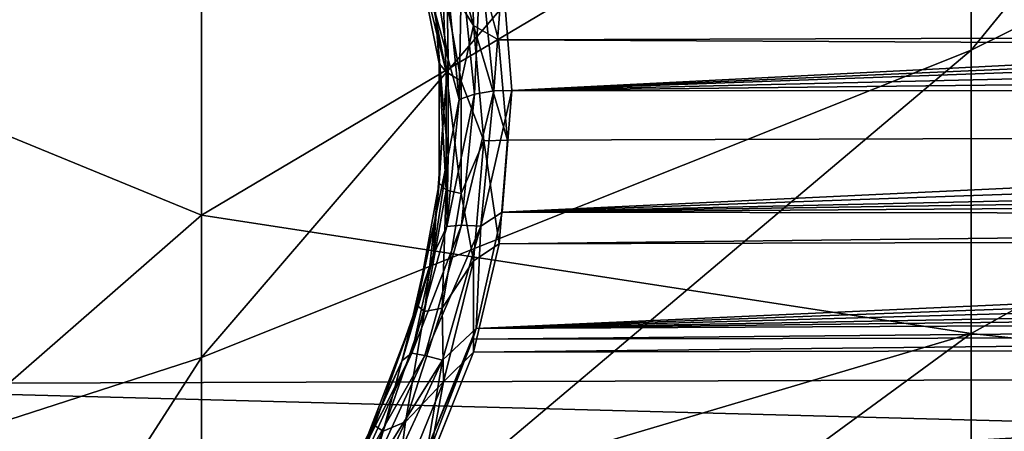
# Model space of a CAD drawing. Header units: metres. Extents: x -147 to 182, y -23 to 81.
# Tile 180 of 212: x 140.09 to 143.11, y -8.25 to -6.98. Entities that reach past the tile are written whole.
import ezdxf

# ---------------------------------------------------------------- set-up
doc = ezdxf.new("R2010")
doc.units = ezdxf.units.M
doc.layers.add('solid_ORA153_SW0001', color=7, linetype='CONTINUOUS')

msp = doc.modelspace()

# ---------------------------------------------------------------- linework, layer by layer
at = {"layer": 'solid_ORA153_SW0001'}
for points in [[(143.011002, -7.077492, 15.177731), (145.129608, -6.026044, 12.922894), (145.129608, -4.485042, 13.535095)], [(143.011002, -5.26761, 15.89675), (143.011002, -7.077492, 15.177731), (145.129608, -4.485042, 13.535095)], [(143.011002, -5.26761, 15.89675), (140.647751, -6.044859, 17.991608), (140.647751, -8.021272, 17.201672)], [(143.011002, -5.26761, 15.89675), (140.647751, -8.021272, 17.201672), (143.011002, -7.077492, 15.177731)], [(140.647751, -6.044859, 17.991608), (139.022964, -8.546544, 18.328123), (140.647751, -8.021272, 17.201672)], [(140.647751, -6.044859, 17.991608), (139.022964, -6.440707, 19.16979), (139.022964, -8.546544, 18.328123)], [(143.011002, -8.791663, 14.253457), (145.129608, -6.026044, 12.922894), (143.011002, -7.077492, 15.177731)], [(143.011002, -8.791663, 14.253457), (145.129608, -7.485555, 12.135933), (145.129608, -6.026044, 12.922894)], [(143.011002, -6.183012, -15.563572), (140.647751, -7.584221, -17.39879), (140.647751, -6.491523, -17.835314)], [(143.011002, -7.948025, -14.740533), (140.647751, -7.584221, -17.39879), (143.011002, -6.183012, -15.563572)], [(143.011002, -7.948025, -14.740533), (143.011002, -6.183012, -15.563572), (145.129608, -6.767249, -12.550647)], [(138.872162, -6.423265, 21.45521), (150.584579, -6.438641, 19.725794), (150.584579, -7.617704, 19.301125)], [(138.872162, -8.87063, 20.564442), (138.872162, -6.423265, 21.45521), (150.584579, -7.617704, 19.301125)], [(140.647751, -7.584221, -17.39879), (139.022964, -6.916621, -19.00326), (140.647751, -6.491523, -17.835314)], [(141.390152, -6.673111, -20.547333), (141.482925, -7.001922, -20.362154), (141.386383, -6.848127, -20.402767)], [(141.390152, -6.673111, -20.547333), (141.477814, -6.744013, -20.513739), (141.482925, -7.001922, -20.362154)], [(138.901733, -6.818697, 21.964167), (180.235626, -7.967237, 21.189184), (180.235626, -6.702645, 21.622511)], [(181.046341, -6.924853, -20.031315), (141.559479, -7.045509, -20.353832), (141.477814, -6.744013, -20.513739)], [(141.482925, -7.001922, -20.362154), (141.477814, -6.744013, -20.513739), (141.559479, -7.045509, -20.353832)], [(143.011002, -7.948025, -14.740533), (145.129608, -6.767249, -12.550647), (145.129608, -8.178533, -11.680155)], [(141.309143, -6.774971, -20.300638), (141.37738, -7.118663, -20.126488), (141.366089, -6.966071, -20.116104)], [(141.398697, -7.144466, -20.191725), (141.37738, -7.118663, -20.126488), (141.309143, -6.774971, -20.300638)], [(141.332504, -6.803434, -20.364035), (141.398697, -7.144466, -20.191725), (141.309143, -6.774971, -20.300638)], [(141.386383, -6.848127, -20.402767), (141.398697, -7.144466, -20.191725), (141.332504, -6.803434, -20.364035)], [(141.504593, -6.802676, -19.95928), (141.446091, -6.825892, -19.982813), (141.485397, -7.21236, -19.816557)], [(141.545456, -7.202039, -19.788229), (141.504593, -6.802676, -19.95928), (141.485397, -7.21236, -19.816557)], [(141.545456, -7.202039, -19.788229), (141.57164, -6.841069, -19.929729), (141.504593, -6.802676, -19.95928)], [(138.901733, -6.818697, 21.964167), (138.901733, -8.104077, 21.523085), (180.235626, -7.967237, 21.189184)], [(141.405258, -7.105627, -19.975574), (141.359818, -6.819197, -20.111469), (141.366089, -6.966071, -20.116104)], [(141.401108, -6.854847, -20.023487), (141.359818, -6.819197, -20.111469), (141.405258, -7.105627, -19.975574)], [(141.446091, -6.825892, -19.982813), (141.401108, -6.854847, -20.023487), (141.438721, -7.228902, -19.86198)], [(141.485397, -7.21236, -19.816557), (141.446091, -6.825892, -19.982813), (141.438721, -7.228902, -19.86198)], [(149.253571, -6.812906, -19.794893), (141.57164, -6.841069, -19.929729), (141.600388, -7.201683, -19.779072)], [(149.303101, -6.869104, -19.768436), (149.253571, -6.812906, -19.794893), (141.600388, -7.201683, -19.779072)], [(141.386383, -6.848127, -20.402767), (141.444611, -7.173175, -20.242186), (141.398697, -7.144466, -20.191725)], [(141.482925, -7.001922, -20.362154), (141.444611, -7.173175, -20.242186), (141.386383, -6.848127, -20.402767)], [(141.438721, -7.228902, -19.86198), (141.401108, -6.854847, -20.023487), (141.405258, -7.105627, -19.975574)], [(141.545456, -7.202039, -19.788229), (141.600388, -7.201683, -19.779072), (141.57164, -6.841069, -19.929729)], [(149.341415, -6.922429, -19.744383), (149.303101, -6.869104, -19.768436), (141.600388, -7.201683, -19.779072)], [(139.022964, -9.000821, -18.109356), (139.022964, -6.916621, -19.00326), (140.647751, -7.584221, -17.39879)], [(149.390854, -7.021483, -19.702341), (149.341415, -6.922429, -19.744383), (141.600388, -7.201683, -19.779072)], [(181.046341, -6.924853, -20.031315), (181.04689, -7.242507, -19.898878), (141.559479, -7.045509, -20.353832)], [(141.405258, -7.105627, -19.975574), (141.366089, -6.966071, -20.116104), (141.391708, -7.268072, -19.988188)], [(141.37738, -7.118663, -20.126488), (141.391708, -7.268072, -19.988188), (141.366089, -6.966071, -20.116104)], [(141.482925, -7.001922, -20.362154), (141.51474, -7.355946, -20.210579), (141.444611, -7.173175, -20.242186)], [(141.482925, -7.001922, -20.362154), (141.559479, -7.045509, -20.353832), (141.586624, -7.353575, -20.224945)], [(141.482925, -7.001922, -20.362154), (141.586624, -7.353575, -20.224945), (141.51474, -7.355946, -20.210579)], [(181.04689, -7.242507, -19.898878), (141.586624, -7.353575, -20.224945), (141.559479, -7.045509, -20.353832)], [(149.412064, -7.113651, -19.666212), (149.390854, -7.021483, -19.702341), (141.600388, -7.201683, -19.779072)], [(143.011002, -7.077492, 15.177731), (140.647751, -8.021272, 17.201672), (140.647751, -9.071765, 16.671574)], [(143.011002, -8.791663, 14.253457), (143.011002, -7.077492, 15.177731), (140.647751, -9.071765, 16.671574)], [(141.404968, -7.400558, -19.868464), (141.405258, -7.105627, -19.975574), (141.391708, -7.268072, -19.988188)], [(141.438721, -7.228902, -19.86198), (141.405258, -7.105627, -19.975574), (141.404968, -7.400558, -19.868464)], [(141.37738, -7.118663, -20.126488), (141.377182, -7.485688, -19.993042), (141.391708, -7.268072, -19.988188)], [(141.398499, -7.507836, -20.059601), (141.377182, -7.485688, -19.993042), (141.37738, -7.118663, -20.126488)], [(141.398697, -7.144466, -20.191725), (141.398499, -7.507836, -20.059601), (141.37738, -7.118663, -20.126488)], [(149.410568, -7.204393, -19.633369), (149.412064, -7.113651, -19.666212), (141.600388, -7.201683, -19.779072)], [(141.444519, -7.517222, -20.117022), (141.398499, -7.507836, -20.059601), (141.398697, -7.144466, -20.191725)], [(141.444611, -7.173175, -20.242186), (141.444519, -7.517222, -20.117022), (141.398697, -7.144466, -20.191725)], [(141.51474, -7.355946, -20.210579), (141.444519, -7.517222, -20.117022), (141.444611, -7.173175, -20.242186)], [(141.485397, -7.21236, -19.816557), (141.438721, -7.228902, -19.86198), (141.40126, -7.619217, -19.745171)], [(141.446243, -7.615239, -19.695398), (141.485397, -7.21236, -19.816557), (141.40126, -7.619217, -19.745171)], [(141.545456, -7.202039, -19.788229), (141.485397, -7.21236, -19.816557), (141.446243, -7.615239, -19.695398)], [(141.504745, -7.617882, -19.662447), (141.545456, -7.202039, -19.788229), (141.446243, -7.615239, -19.695398)], [(141.504745, -7.617882, -19.662447), (141.570923, -7.575102, -19.663092), (141.600388, -7.201683, -19.779072)], [(141.504745, -7.617882, -19.662447), (141.600388, -7.201683, -19.779072), (141.545456, -7.202039, -19.788229)], [(149.410568, -7.204393, -19.633369), (141.600388, -7.201683, -19.779072), (141.570923, -7.575102, -19.663092)], [(149.386002, -7.298859, -19.601971), (149.410568, -7.204393, -19.633369), (141.570923, -7.575102, -19.663092)], [(141.40126, -7.619217, -19.745171), (141.438721, -7.228902, -19.86198), (141.404968, -7.400558, -19.868464)], [(181.04689, -7.242507, -19.898878), (141.561783, -7.671895, -20.124443), (141.586624, -7.353575, -20.224945)], [(181.04689, -7.242507, -19.898878), (181.046341, -7.570966, -19.796133), (141.561783, -7.671895, -20.124443)], [(141.404968, -7.400558, -19.868464), (141.391708, -7.268072, -19.988188), (141.368103, -7.581121, -19.89081)], [(141.377182, -7.485688, -19.993042), (141.368103, -7.581121, -19.89081), (141.391708, -7.268072, -19.988188)], [(149.332306, -7.403044, -19.570559), (149.386002, -7.298859, -19.601971), (141.570923, -7.575102, -19.663092)], [(141.51474, -7.355946, -20.210579), (141.482971, -7.724654, -20.099079), (141.444519, -7.517222, -20.117022)], [(141.51474, -7.355946, -20.210579), (141.561783, -7.671895, -20.124443), (141.482971, -7.724654, -20.099079)], [(141.51474, -7.355946, -20.210579), (141.586624, -7.353575, -20.224945), (141.561783, -7.671895, -20.124443)], [(141.358963, -7.707474, -19.788736), (141.404968, -7.400558, -19.868464), (141.368103, -7.581121, -19.89081)], [(141.40126, -7.619217, -19.745171), (141.404968, -7.400558, -19.868464), (141.358963, -7.707474, -19.788736)], [(149.291107, -7.460498, -19.554646), (149.332306, -7.403044, -19.570559), (141.570923, -7.575102, -19.663092)], [(149.238373, -7.521516, -19.538826), (149.291107, -7.460498, -19.554646), (141.570923, -7.575102, -19.663092)], [(141.377182, -7.485688, -19.993042), (141.308578, -7.860988, -19.905764), (141.368103, -7.581121, -19.89081)], [(141.331955, -7.879927, -19.972616), (141.308578, -7.860988, -19.905764), (141.377182, -7.485688, -19.993042)], [(141.398499, -7.507836, -20.059601), (141.331955, -7.879927, -19.972616), (141.377182, -7.485688, -19.993042)], [(143.011002, -10.386943, 13.136431), (145.129608, -8.843836, 11.184855), (145.129608, -7.485555, 12.135933)], [(143.011002, -8.791663, 14.253457), (143.011002, -10.386943, 13.136431), (145.129608, -7.485555, 12.135933)], [(141.386139, -7.869518, -20.031183), (141.331955, -7.879927, -19.972616), (141.398499, -7.507836, -20.059601)], [(141.444519, -7.517222, -20.117022), (141.386139, -7.869518, -20.031183), (141.398499, -7.507836, -20.059601)], [(141.482971, -7.724654, -20.099079), (141.386139, -7.869518, -20.031183), (141.444519, -7.517222, -20.117022)], [(149.173157, -7.585717, -19.523367), (149.238373, -7.521516, -19.538826), (141.570923, -7.575102, -19.663092)], [(139.022964, -9.000821, -18.109356), (140.647751, -7.584221, -17.39879), (140.647751, -8.647769, -16.895395)], [(143.011002, -7.948025, -14.740533), (140.647751, -8.647769, -16.895395), (140.647751, -7.584221, -17.39879)], [(141.358963, -7.707474, -19.788736), (141.368103, -7.581121, -19.89081), (141.292999, -7.909717, -19.823732)], [(141.308578, -7.860988, -19.905764), (141.292999, -7.909717, -19.823732), (141.368103, -7.581121, -19.89081)], [(181.046341, -7.570966, -19.796133), (141.482574, -8.004802, -20.051916), (141.561783, -7.671895, -20.124443)], [(181.046341, -7.570966, -19.796133), (181.044739, -7.907475, -19.72394), (141.482574, -8.004802, -20.051916)], [(149.173157, -7.585717, -19.523367), (141.570923, -7.575102, -19.663092), (141.490479, -7.932299, -19.587099)], [(141.504745, -7.617882, -19.662447), (141.490479, -7.932299, -19.587099), (141.570923, -7.575102, -19.663092)], [(149.094543, -7.652798, -19.508492), (149.173157, -7.585717, -19.523367), (141.490479, -7.932299, -19.587099)], [(138.872162, -8.87063, 20.564442), (150.584579, -7.617704, 19.301125), (150.584579, -8.769507, 18.805813)], [(141.446243, -7.615239, -19.695398), (141.40126, -7.619217, -19.745171), (141.29303, -8.007978, -19.676207)], [(141.333374, -8.01508, -19.622932), (141.446243, -7.615239, -19.695398), (141.29303, -8.007978, -19.676207)], [(141.29303, -8.007978, -19.676207), (141.40126, -7.619217, -19.745171), (141.358963, -7.707474, -19.788736)], [(141.504745, -7.617882, -19.662447), (141.446243, -7.615239, -19.695398), (141.333374, -8.01508, -19.622932)], [(141.387634, -8.029376, -19.585936), (141.504745, -7.617882, -19.662447), (141.333374, -8.01508, -19.622932)], [(141.387634, -8.029376, -19.585936), (141.490479, -7.932299, -19.587099), (141.504745, -7.617882, -19.662447)], [(141.482971, -7.724654, -20.099079), (141.561783, -7.671895, -20.124443), (141.482574, -8.004802, -20.051916)], [(149.001328, -7.722685, -19.494371), (149.094543, -7.652798, -19.508492), (141.490479, -7.932299, -19.587099)], [(141.263275, -8.030437, -19.737234), (141.358963, -7.707474, -19.788736), (141.292999, -7.909717, -19.823732)], [(141.29303, -8.007978, -19.676207), (141.358963, -7.707474, -19.788736), (141.263275, -8.030437, -19.737234)], [(141.482971, -7.724654, -20.099079), (141.390121, -8.095754, -20.029547), (141.386139, -7.869518, -20.031183)], [(141.482971, -7.724654, -20.099079), (141.482574, -8.004802, -20.051916), (141.390121, -8.095754, -20.029547)], [(148.892365, -7.795391, -19.48115), (149.001328, -7.722685, -19.494371), (141.490479, -7.932299, -19.587099)], [(148.810318, -7.845412, -19.472914), (148.892365, -7.795391, -19.48115), (141.490479, -7.932299, -19.587099)], [(141.308578, -7.860988, -19.905764), (141.178391, -8.229889, -19.863823), (141.292999, -7.909717, -19.823732)], [(141.205124, -8.247179, -19.929871), (141.178391, -8.229889, -19.863823), (141.308578, -7.860988, -19.905764)], [(141.331955, -7.879927, -19.972616), (141.205124, -8.247179, -19.929871), (141.308578, -7.860988, -19.905764)], [(148.720291, -7.89672, -19.465191), (148.810318, -7.845412, -19.472914), (141.490479, -7.932299, -19.587099)], [(141.27388, -8.219174, -19.984177), (141.205124, -8.247179, -19.929871), (141.331955, -7.879927, -19.972616)], [(141.386139, -7.869518, -20.031183), (141.27388, -8.219174, -19.984177), (141.331955, -7.879927, -19.972616)], [(141.390121, -8.095754, -20.029547), (141.27388, -8.219174, -19.984177), (141.386139, -7.869518, -20.031183)], [(141.263275, -8.030437, -19.737234), (141.292999, -7.909717, -19.823732), (141.159439, -8.25824, -19.789125)], [(141.178391, -8.229889, -19.863823), (141.159439, -8.25824, -19.789125), (141.292999, -7.909717, -19.823732)], [(181.044739, -7.907475, -19.72394), (141.341995, -8.35633, -20.009348), (141.482574, -8.004802, -20.051916)], [(181.044739, -7.907475, -19.72394), (181.042068, -8.249203, -19.682911), (141.341995, -8.35633, -20.009348)], [(148.720291, -7.89672, -19.465191), (141.490479, -7.932299, -19.587099), (141.480652, -7.96506, -19.581766)], [(148.621765, -7.949337, -19.458029), (148.720291, -7.89672, -19.465191), (141.480652, -7.96506, -19.581766)], [(143.011002, -7.948025, -14.740533), (140.647751, -9.678081, -16.327065), (140.647751, -8.647769, -16.895395)], [(143.011002, -9.605555, -13.718153), (140.647751, -9.678081, -16.327065), (143.011002, -7.948025, -14.740533)], [(148.621765, -7.949337, -19.458029), (141.480652, -7.96506, -19.581766), (141.322433, -8.374415, -19.5376)], [(148.514359, -8.003283, -19.451473), (148.621765, -7.949337, -19.458029), (141.322433, -8.374415, -19.5376)], [(141.341339, -8.300163, -19.543262), (141.480652, -7.96506, -19.581766), (141.490479, -7.932299, -19.587099)], [(141.341339, -8.300163, -19.543262), (141.490479, -7.932299, -19.587099), (141.387634, -8.029376, -19.585936)], [(143.011002, -9.605555, -13.718153), (143.011002, -7.948025, -14.740533), (145.129608, -8.178533, -11.680155)], [(138.901733, -8.104077, 21.523085), (180.235626, -9.204046, 20.681969), (180.235626, -7.967237, 21.189184)], [(141.341339, -8.300163, -19.543262), (141.322433, -8.374415, -19.5376), (141.480652, -7.96506, -19.581766)], [(141.29303, -8.007978, -19.676207), (141.263275, -8.030437, -19.737234), (141.110153, -8.37245, -19.717028)], [(141.124588, -8.380757, -19.652), (141.29303, -8.007978, -19.676207), (141.110153, -8.37245, -19.717028)], [(141.333374, -8.01508, -19.622932), (141.29303, -8.007978, -19.676207), (141.124588, -8.380757, -19.652)], [(148.397446, -8.058629, -19.445576), (148.514359, -8.003283, -19.451473), (141.322433, -8.374415, -19.5376)], [(141.390121, -8.095754, -20.029547), (141.482574, -8.004802, -20.051916), (141.341995, -8.35633, -20.009348)], [(139.022964, -10.544905, 17.255972), (140.647751, -9.071765, 16.671574), (140.647751, -8.021272, 17.201672)], [(139.022964, -8.546544, 18.328123), (139.022964, -10.544905, 17.255972), (140.647751, -8.021272, 17.201672)], [(141.110153, -8.37245, -19.717028), (141.263275, -8.030437, -19.737234), (141.159439, -8.25824, -19.789125)], [(141.158432, -8.39648, -19.596115), (141.333374, -8.01508, -19.622932), (141.124588, -8.380757, -19.652)], [(141.387634, -8.029376, -19.585936), (141.333374, -8.01508, -19.622932), (141.158432, -8.39648, -19.596115)], [(141.206589, -8.420278, -19.555725), (141.387634, -8.029376, -19.585936), (141.158432, -8.39648, -19.596115)], [(141.341339, -8.300163, -19.543262), (141.387634, -8.029376, -19.585936), (141.206589, -8.420278, -19.555725)], [(148.270432, -8.115424, -19.440388), (148.397446, -8.058629, -19.445576), (141.322433, -8.374415, -19.5376)], [(141.390121, -8.095754, -20.029547), (141.341995, -8.35633, -20.009348), (141.24295, -8.458019, -19.999321)], [(141.390121, -8.095754, -20.029547), (141.24295, -8.458019, -19.999321), (141.27388, -8.219174, -19.984177)], [(138.901733, -8.104077, 21.523085), (138.901733, -9.361162, 21.006853), (180.235626, -9.204046, 20.681969)], [(148.16832, -8.158985, -19.437), (148.270432, -8.115424, -19.440388), (141.322433, -8.374415, -19.5376)], [(148.059799, -8.203423, -19.434072), (148.16832, -8.158985, -19.437), (141.322433, -8.374415, -19.5376)], [(143.011002, -9.605555, -13.718153), (145.129608, -8.178533, -11.680155), (145.129608, -9.479215, -10.651708)], [(141.27388, -8.219174, -19.984177), (141.114731, -8.557174, -19.972168), (141.205124, -8.247179, -19.929871)], [(141.24295, -8.458019, -19.999321), (141.114731, -8.557174, -19.972168), (141.27388, -8.219174, -19.984177)], [(147.944855, -8.248729, -19.431631), (148.059799, -8.203423, -19.434072), (141.322433, -8.374415, -19.5376)], [(141.178391, -8.229889, -19.863823), (140.99675, -8.581548, -19.861803), (141.159439, -8.25824, -19.789125)], [(141.027084, -8.599133, -19.926191), (140.99675, -8.581548, -19.861803), (141.178391, -8.229889, -19.863823)], [(141.205124, -8.247179, -19.929871), (141.027084, -8.599133, -19.926191), (141.178391, -8.229889, -19.863823)], [(141.114731, -8.557174, -19.972168), (141.027084, -8.599133, -19.926191), (141.205124, -8.247179, -19.929871)]]:
    msp.add_3dface(points, dxfattribs=at)

doc.saveas('drawing.dxf')
